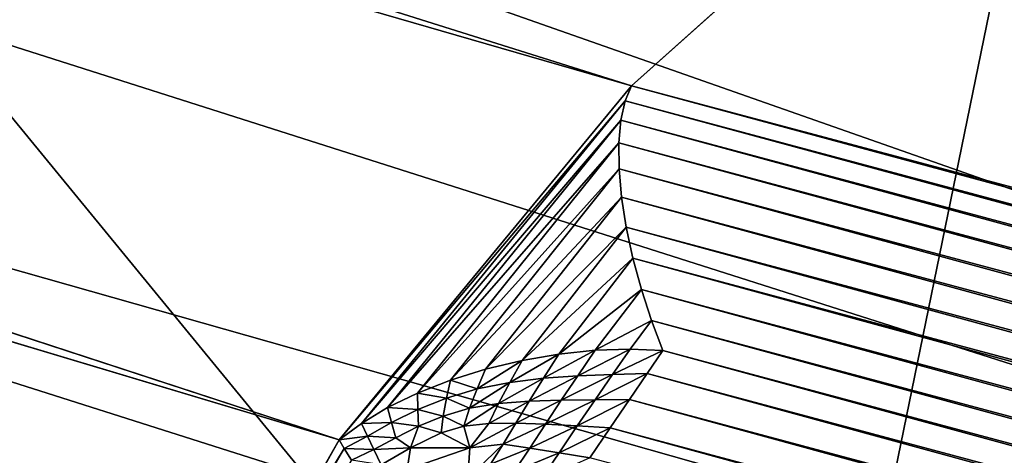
# Model space of a CAD drawing. Extents: x -0.7 to 0.7, y -0.35 to 0.35.
# Tile 164 of 226: x 0.50982 to 0.51428, y -0.22705 to -0.22507. Entities that reach past the tile are written whole.
import ezdxf

# ---------------------------------------------------------------- set-up
doc = ezdxf.new("R2010")
doc.units = 0

msp = doc.modelspace()

# ---------------------------------------------------------------- linework, layer by layer
for points in [[(0.5125884, -0.2253733, 0.002358), (0.4572985, -0.2093379, 0.250447), (0.4584472, -0.2082929, 0.2506894)], [(0.5125884, -0.2253733, 0.002358), (0.4584472, -0.2082929, 0.2506894), (0.513387, -0.2246586, 0.0024797)], [(0.5112649, -0.2269782, 0.0016869), (0.4562887, -0.2105261, 0.250254), (0.4572985, -0.2093379, 0.250447)], [(0.5112649, -0.2269782, 0.0016869), (0.4572985, -0.2093379, 0.250447), (0.5125884, -0.2253733, 0.002358)], [(0.5105094, -0.2283028, 0.0011774), (0.4554348, -0.2118371, 0.2501137), (0.4562887, -0.2105261, 0.250254)], [(0.5105094, -0.2283028, 0.0011774), (0.4562887, -0.2105261, 0.250254), (0.5112649, -0.2269782, 0.0016869)], [(0.5098912, -0.2297073, 0.0008695), (0.4547516, -0.2132484, 0.2500286), (0.4554348, -0.2118371, 0.2501137)], [(0.5098912, -0.2297073, 0.0008695), (0.4554348, -0.2118371, 0.2501137), (0.5105094, -0.2283028, 0.0011774)], [(0.4914382, -0.2135148, 0.3144671), (0.5331669, -0.2260111, 0.0074077), (0.4902774, -0.2124867, 0.3142247)], [(0.4902774, -0.2124867, 0.3142247), (0.5331669, -0.2260111, 0.0074077), (0.5316386, -0.2250694, 0.008894)], [(0.5094149, -0.2311788, 0.0007654), (0.4547516, -0.2132484, 0.2500286), (0.5098912, -0.2297073, 0.0008695)], [(0.4924552, -0.2146885, 0.3146917), (0.5345583, -0.227112, 0.0059999), (0.4914382, -0.2135148, 0.3144671)], [(0.4914382, -0.2135148, 0.3144671), (0.5345583, -0.227112, 0.0059999), (0.5331669, -0.2260111, 0.0074077)], [(0.4933111, -0.2159878, 0.3148949), (0.5357891, -0.2283533, 0.0046948), (0.4924552, -0.2146885, 0.3146917)], [(0.4924552, -0.2146885, 0.3146917), (0.5357891, -0.2283533, 0.0046948), (0.5345583, -0.227112, 0.0059999)], [(0.4939911, -0.2173905, 0.3150731), (0.5368383, -0.2297137, 0.0035146), (0.4933111, -0.2159878, 0.3148949)], [(0.4933111, -0.2159878, 0.3148949), (0.5368383, -0.2297137, 0.0035146), (0.5357891, -0.2283533, 0.0046948)], [(0.4939911, -0.2173905, 0.3150731), (0.5376879, -0.23117, 0.0024797), (0.5368383, -0.2297137, 0.0035146)], [(0.4944837, -0.2188726, 0.3152232), (0.5376879, -0.23117, 0.0024797), (0.4939911, -0.2173905, 0.3150731)], [(0.4926257, -0.2185581, 0.4124234), (0.5040812, -0.2185581, 0.4124506), (0.5193555, -0.237202, 0.4124555)], [(0.4964442, -0.2340946, 0.4124264), (0.4926257, -0.2185581, 0.4124234), (0.5193555, -0.237202, 0.4124555)], [(0.5117184, -0.237202, 0.436933), (0.515537, -0.2185581, 0.4369842), (0.4964442, -0.2216654, 0.4369712)], [(0.5193555, -0.237202, 0.4124555), (0.5040812, -0.2185581, 0.4124506), (0.5231742, -0.2247728, 0.412457)], [(0.5117184, -0.237202, 0.436933), (0.5269927, -0.237202, 0.4369333), (0.515537, -0.2185581, 0.4369842)], [(0.4944837, -0.2188726, 0.3152232), (0.4947804, -0.2204087, 0.3153427), (0.5386338, -0.2343895, 0.0017049)], [(0.5386338, -0.2343895, 0.0017049), (0.5380466, -0.2321583, 0.0023365), (0.4944837, -0.2188726, 0.3152232)], [(0.4944837, -0.2188726, 0.3152232), (0.5380466, -0.2321583, 0.0023365), (0.5376879, -0.23117, 0.0024797)], [(0.4948761, -0.2219726, 0.3154296), (0.5386338, -0.2343895, 0.0017049), (0.4947804, -0.2204087, 0.3153427)], [(0.5002627, -0.2434166, 0.4369368), (0.5117184, -0.237202, 0.436933), (0.4964442, -0.2216654, 0.4369712)], [(0.4947692, -0.2235374, 0.3154823), (0.5387952, -0.2359459, 0.0011902), (0.4948761, -0.2219726, 0.3154296)], [(0.4948761, -0.2219726, 0.3154296), (0.5387952, -0.2359459, 0.0011902), (0.5386338, -0.2343895, 0.0017049)], [(0.4944616, -0.2250765, 0.3155), (0.5387333, -0.2374723, 0.0008816), (0.4947692, -0.2235374, 0.3154823)], [(0.4947692, -0.2235374, 0.3154823), (0.5387333, -0.2374723, 0.0008816), (0.5387952, -0.2359459, 0.0011902)], [(0.5376879, -0.23117, 0.0024797), (0.513387, -0.2246586, 0.0024797), (0.5144894, -0.2237253, 0.0035146)], [(0.5380466, -0.2321583, 0.0023365), (0.5125884, -0.2253733, 0.002358), (0.513387, -0.2246586, 0.0024797)], [(0.5380466, -0.2321583, 0.0023365), (0.513387, -0.2246586, 0.0024797), (0.5376879, -0.23117, 0.0024797)], [(0.4944616, -0.2250765, 0.3155), (0.4918635, -0.2347726, 0.3155), (0.5369056, -0.2447358, 0.0007774)], [(0.4944616, -0.2250765, 0.3155), (0.538452, -0.2389694, 0.0007776), (0.5387333, -0.2374723, 0.0008816)], [(0.4944616, -0.2250765, 0.3155), (0.5369056, -0.2447358, 0.0007774), (0.538452, -0.2389694, 0.0007776)], [(0.5125598, -0.2254416, 0.0022363), (0.5112649, -0.2269782, 0.0016869), (0.5125884, -0.2253733, 0.002358)], [(0.5125884, -0.2253733, 0.002358), (0.5380831, -0.2322755, 0.0022571), (0.5125598, -0.2254416, 0.0022363)], [(0.5125884, -0.2253733, 0.002358), (0.5380466, -0.2321583, 0.0023365), (0.5380831, -0.2322755, 0.0022571)], [(0.5125598, -0.2254416, 0.0022363), (0.5113648, -0.2269034, 0.0016096), (0.5112649, -0.2269782, 0.0016869)], [(0.5125406, -0.2255285, 0.0021092), (0.5113648, -0.2269034, 0.0016096), (0.5125598, -0.2254416, 0.0022363)], [(0.5125598, -0.2254416, 0.0022363), (0.538111, -0.2323761, 0.0021342), (0.5125406, -0.2255285, 0.0021092)], [(0.5125598, -0.2254416, 0.0022363), (0.5380831, -0.2322755, 0.0022571), (0.538111, -0.2323761, 0.0021342)], [(0.5125406, -0.2255285, 0.0021092), (0.5114836, -0.2268319, 0.0015355), (0.5113648, -0.2269034, 0.0016096)], [(0.5125315, -0.225632, 0.0019796), (0.5114836, -0.2268319, 0.0015355), (0.5125406, -0.2255285, 0.0021092)], [(0.5125406, -0.2255285, 0.0021092), (0.5381216, -0.2324861, 0.0020073), (0.5125315, -0.225632, 0.0019796)], [(0.5125406, -0.2255285, 0.0021092), (0.538111, -0.2323761, 0.0021342), (0.5381216, -0.2324861, 0.0020073)], [(0.5125315, -0.225632, 0.0019796), (0.5116196, -0.2267661, 0.0014671), (0.5114836, -0.2268319, 0.0015355)], [(0.5125324, -0.2257494, 0.0018508), (0.5116196, -0.2267661, 0.0014671), (0.5125315, -0.225632, 0.0019796)], [(0.5125315, -0.225632, 0.0019796), (0.5381216, -0.2324861, 0.0020073), (0.5380858, -0.2325813, 0.001842)], [(0.5125315, -0.225632, 0.0019796), (0.5380858, -0.2325813, 0.001842), (0.5125324, -0.2257494, 0.0018508)], [(0.5125324, -0.2257494, 0.0018508), (0.5117691, -0.2267077, 0.0014062), (0.5116196, -0.2267661, 0.0014671)], [(0.5125435, -0.2258778, 0.001726), (0.5117691, -0.2267077, 0.0014062), (0.5125324, -0.2257494, 0.0018508)], [(0.5125324, -0.2257494, 0.0018508), (0.5380858, -0.2325813, 0.001842), (0.5380529, -0.2327023, 0.0017197)], [(0.5125324, -0.2257494, 0.0018508), (0.5380529, -0.2327023, 0.0017197), (0.5125435, -0.2258778, 0.001726)], [(0.5125435, -0.2258778, 0.001726), (0.511928, -0.2266574, 0.0013535), (0.5117691, -0.2267077, 0.0014062)], [(0.5125644, -0.2260141, 0.0016081), (0.511928, -0.2266574, 0.0013535), (0.5125435, -0.2258778, 0.001726)], [(0.5125435, -0.2258778, 0.001726), (0.5380529, -0.2327023, 0.0017197), (0.5380039, -0.2328236, 0.0016041)], [(0.5125435, -0.2258778, 0.001726), (0.5380039, -0.2328236, 0.0016041), (0.5125644, -0.2260141, 0.0016081)], [(0.5125644, -0.2260141, 0.0016081), (0.5120933, -0.226618, 0.0013117), (0.511928, -0.2266574, 0.0013535)], [(0.5125946, -0.2261549, 0.0015003), (0.5120933, -0.226618, 0.0013117), (0.5125644, -0.2260141, 0.0016081)], [(0.5125644, -0.2260141, 0.0016081), (0.5380039, -0.2328236, 0.0016041), (0.53794, -0.2329422, 0.001498)], [(0.5125644, -0.2260141, 0.0016081), (0.53794, -0.2329422, 0.001498), (0.5125946, -0.2261549, 0.0015003)], [(0.5125946, -0.2261549, 0.0015003), (0.5122601, -0.2265888, 0.0012805), (0.5120933, -0.226618, 0.0013117)], [(0.5126335, -0.2262968, 0.001405), (0.5122601, -0.2265888, 0.0012805), (0.5125946, -0.2261549, 0.0015003)], [(0.5125946, -0.2261549, 0.0015003), (0.53794, -0.2329422, 0.001498), (0.5378629, -0.2330552, 0.001404)], [(0.5125946, -0.2261549, 0.0015003), (0.5378629, -0.2330552, 0.001404), (0.5126335, -0.2262968, 0.001405)], [(0.5126335, -0.2262968, 0.001405), (0.5124248, -0.2265714, 0.0012614), (0.5122601, -0.2265888, 0.0012805)], [(0.51268, -0.2264362, 0.0013247), (0.5124248, -0.2265714, 0.0012614), (0.5126335, -0.2262968, 0.001405)], [(0.5126335, -0.2262968, 0.001405), (0.5378629, -0.2330552, 0.001404), (0.5377744, -0.2331598, 0.0013244)], [(0.5126335, -0.2262968, 0.001405), (0.5377744, -0.2331598, 0.0013244), (0.51268, -0.2264362, 0.0013247)], [(0.51268, -0.2264362, 0.0013247), (0.512583, -0.2265662, 0.0012547), (0.5124248, -0.2265714, 0.0012614)], [(0.5127311, -0.2265724, 0.0012598), (0.512583, -0.2265662, 0.0012547), (0.51268, -0.2264362, 0.0013247)], [(0.51268, -0.2264362, 0.0013247), (0.5377744, -0.2331598, 0.0013244), (0.5376775, -0.2332568, 0.0012598)], [(0.51268, -0.2264362, 0.0013247), (0.5376775, -0.2332568, 0.0012598), (0.5127311, -0.2265724, 0.0012598)], [(0.5122601, -0.2265888, 0.0012805), (0.5121905, -0.2266986, 0.0012294), (0.5120376, -0.226718, 0.001254)], [(0.5122601, -0.2265888, 0.0012805), (0.5120376, -0.226718, 0.001254), (0.5120933, -0.226618, 0.0013117)], [(0.5124248, -0.2265714, 0.0012614), (0.5123459, -0.2266877, 0.0012131), (0.5121905, -0.2266986, 0.0012294)], [(0.5124248, -0.2265714, 0.0012614), (0.5121905, -0.2266986, 0.0012294), (0.5122601, -0.2265888, 0.0012805)], [(0.512583, -0.2265662, 0.0012547), (0.5125027, -0.2266817, 0.001205), (0.5123459, -0.2266877, 0.0012131)], [(0.512583, -0.2265662, 0.0012547), (0.5123459, -0.2266877, 0.0012131), (0.5124248, -0.2265714, 0.0012614)], [(0.5127311, -0.2265724, 0.0012598), (0.5125027, -0.2266817, 0.001205), (0.512583, -0.2265662, 0.0012547)], [(0.5127311, -0.2265724, 0.0012598), (0.5126596, -0.2266769, 0.0012026), (0.5125027, -0.2266817, 0.001205)], [(0.5127311, -0.2265724, 0.0012598), (0.5377066, -0.2333882, 0.0012026), (0.5126596, -0.2266769, 0.0012026)], [(0.5127311, -0.2265724, 0.0012598), (0.5376775, -0.2332568, 0.0012598), (0.5377066, -0.2333882, 0.0012026)], [(0.5120933, -0.226618, 0.0013117), (0.5120376, -0.226718, 0.001254), (0.5118895, -0.2267472, 0.0012861)], [(0.5120933, -0.226618, 0.0013117), (0.5118895, -0.2267472, 0.0012861), (0.511928, -0.2266574, 0.0013535)], [(0.5117691, -0.2267077, 0.0014062), (0.511928, -0.2266574, 0.0013535), (0.5118895, -0.2267472, 0.0012861)], [(0.5123459, -0.2266877, 0.0012131), (0.5122707, -0.2267988, 0.0011581), (0.5121245, -0.2268029, 0.0011735)], [(0.5123459, -0.2266877, 0.0012131), (0.5121245, -0.2268029, 0.0011735), (0.5121905, -0.2266986, 0.0012294)], [(0.5125027, -0.2266817, 0.001205), (0.5124236, -0.2267968, 0.0011478), (0.5122707, -0.2267988, 0.0011581)], [(0.5125027, -0.2266817, 0.001205), (0.5122707, -0.2267988, 0.0011581), (0.5123459, -0.2266877, 0.0012131)], [(0.5126596, -0.2266769, 0.0012026), (0.5125793, -0.2267949, 0.0011405), (0.5124236, -0.2267968, 0.0011478)], [(0.5126596, -0.2266769, 0.0012026), (0.5124236, -0.2267968, 0.0011478), (0.5125027, -0.2266817, 0.001205)], [(0.5126596, -0.2266769, 0.0012026), (0.537739, -0.2335364, 0.0011405), (0.5125793, -0.2267949, 0.0011405)], [(0.5126596, -0.2266769, 0.0012026), (0.5377066, -0.2333882, 0.0012026), (0.537739, -0.2335364, 0.0011405)], [(0.5116196, -0.2267661, 0.0014671), (0.5117691, -0.2267077, 0.0014062), (0.5117503, -0.2267896, 0.0013278)], [(0.5117691, -0.2267077, 0.0014062), (0.5118895, -0.2267472, 0.0012861), (0.5117503, -0.2267896, 0.0013278)], [(0.5120376, -0.226718, 0.001254), (0.511986, -0.2268136, 0.0011946), (0.5118554, -0.2268344, 0.0012206)], [(0.5120376, -0.226718, 0.001254), (0.5118554, -0.2268344, 0.0012206), (0.5118895, -0.2267472, 0.0012861)], [(0.5121905, -0.2266986, 0.0012294), (0.5121245, -0.2268029, 0.0011735), (0.511986, -0.2268136, 0.0011946)], [(0.5121905, -0.2266986, 0.0012294), (0.511986, -0.2268136, 0.0011946), (0.5120376, -0.226718, 0.001254)], [(0.5114836, -0.2268319, 0.0015355), (0.5116196, -0.2267661, 0.0014671), (0.5116206, -0.2268411, 0.0013763)], [(0.5116196, -0.2267661, 0.0014671), (0.5117503, -0.2267896, 0.0013278), (0.5116206, -0.2268411, 0.0013763)], [(0.5117503, -0.2267896, 0.0013278), (0.5118895, -0.2267472, 0.0012861), (0.5118554, -0.2268344, 0.0012206)], [(0.5116206, -0.2268411, 0.0013763), (0.5117503, -0.2267896, 0.0013278), (0.5117354, -0.2268702, 0.0012519)], [(0.5117503, -0.2267896, 0.0013278), (0.5118554, -0.2268344, 0.0012206), (0.5117354, -0.2268702, 0.0012519)], [(0.511986, -0.2268136, 0.0011946), (0.5119421, -0.2269034, 0.0011382), (0.5118296, -0.226916, 0.0011597)], [(0.511986, -0.2268136, 0.0011946), (0.5118296, -0.226916, 0.0011597), (0.5118554, -0.2268344, 0.0012206)], [(0.5121245, -0.2268029, 0.0011735), (0.5120645, -0.2269021, 0.0011179), (0.5119421, -0.2269034, 0.0011382)], [(0.5121245, -0.2268029, 0.0011735), (0.5119421, -0.2269034, 0.0011382), (0.511986, -0.2268136, 0.0011946)], [(0.5122707, -0.2267988, 0.0011581), (0.5121987, -0.2269074, 0.0011007), (0.5120645, -0.2269021, 0.0011179)], [(0.5122707, -0.2267988, 0.0011581), (0.5120645, -0.2269021, 0.0011179), (0.5121245, -0.2268029, 0.0011735)], [(0.5124236, -0.2267968, 0.0011478), (0.5123432, -0.2269149, 0.001087), (0.5121987, -0.2269074, 0.0011007)], [(0.5124236, -0.2267968, 0.0011478), (0.5121987, -0.2269074, 0.0011007), (0.5122707, -0.2267988, 0.0011581)], [(0.5125793, -0.2267949, 0.0011405), (0.512492, -0.2269235, 0.0010751), (0.5123432, -0.2269149, 0.001087)], [(0.5125793, -0.2267949, 0.0011405), (0.5123432, -0.2269149, 0.001087), (0.5124236, -0.2267968, 0.0011478)], [(0.5125793, -0.2267949, 0.0011405), (0.5377739, -0.2336977, 0.0010751), (0.512492, -0.2269235, 0.0010751)], [(0.5125793, -0.2267949, 0.0011405), (0.537739, -0.2335364, 0.0011405), (0.5377739, -0.2336977, 0.0010751)], [(0.5113648, -0.2269034, 0.0016096), (0.5114836, -0.2268319, 0.0015355), (0.5115021, -0.2268997, 0.001431)], [(0.5114836, -0.2268319, 0.0015355), (0.5116206, -0.2268411, 0.0013763), (0.5115021, -0.2268997, 0.001431)], [(0.5115021, -0.2268997, 0.001431), (0.5116206, -0.2268411, 0.0013763), (0.511624, -0.2269161, 0.0012876)], [(0.5116206, -0.2268411, 0.0013763), (0.5117354, -0.2268702, 0.0012519), (0.511624, -0.2269161, 0.0012876)], [(0.511624, -0.2269161, 0.0012876), (0.5117354, -0.2268702, 0.0012519), (0.5117272, -0.2269469, 0.0011811)], [(0.5117354, -0.2268702, 0.0012519), (0.5118296, -0.226916, 0.0011597), (0.5117272, -0.2269469, 0.0011811)], [(0.5117354, -0.2268702, 0.0012519), (0.5118554, -0.2268344, 0.0012206), (0.5118296, -0.226916, 0.0011597)], [(0.5112649, -0.2269782, 0.0016869), (0.5113648, -0.2269034, 0.0016096), (0.5113932, -0.2269606, 0.0014905)], [(0.5113648, -0.2269034, 0.0016096), (0.5115021, -0.2268997, 0.001431), (0.5113932, -0.2269606, 0.0014905)], [(0.5113932, -0.2269606, 0.0014905), (0.5115021, -0.2268997, 0.001431), (0.511521, -0.2269688, 0.0013279)], [(0.5115021, -0.2268997, 0.001431), (0.511624, -0.2269161, 0.0012876), (0.511521, -0.2269688, 0.0013279)], [(0.511521, -0.2269688, 0.0013279), (0.511624, -0.2269161, 0.0012876), (0.5115871, -0.2270145, 0.0012157)], [(0.511624, -0.2269161, 0.0012876), (0.5117272, -0.2269469, 0.0011811), (0.5115871, -0.2270145, 0.0012157)], [(0.5117272, -0.2269469, 0.0011811), (0.5118296, -0.226916, 0.0011597), (0.5118564, -0.2270141, 0.0010806)], [(0.5119421, -0.2269034, 0.0011382), (0.5118564, -0.2270141, 0.0010806), (0.5118296, -0.226916, 0.0011597)], [(0.5120645, -0.2269021, 0.0011179), (0.5120078, -0.2269973, 0.0010659), (0.5118564, -0.2270141, 0.0010806)], [(0.5120645, -0.2269021, 0.0011179), (0.5118564, -0.2270141, 0.0010806), (0.5119421, -0.2269034, 0.0011382)], [(0.5121987, -0.2269074, 0.0011007), (0.5120078, -0.2269973, 0.0010659), (0.5120645, -0.2269021, 0.0011179)], [(0.5121987, -0.2269074, 0.0011007), (0.5121278, -0.2270155, 0.0010446), (0.5120078, -0.2269973, 0.0010659)], [(0.5123432, -0.2269149, 0.001087), (0.5121278, -0.2270155, 0.0010446), (0.5121987, -0.2269074, 0.0011007)], [(0.5123432, -0.2269149, 0.001087), (0.5122611, -0.2270367, 0.0010258), (0.5121278, -0.2270155, 0.0010446)], [(0.512492, -0.2269235, 0.0010751), (0.5122611, -0.2270367, 0.0010258), (0.5123432, -0.2269149, 0.001087)], [(0.5112649, -0.2269782, 0.0016869), (0.5113932, -0.2269606, 0.0014905), (0.511287, -0.2270166, 0.0015522)], [(0.511287, -0.2270166, 0.0015522), (0.5113932, -0.2269606, 0.0014905), (0.5114219, -0.2270223, 0.0013717)], [(0.5113932, -0.2269606, 0.0014905), (0.511521, -0.2269688, 0.0013279), (0.5114219, -0.2270223, 0.0013717)], [(0.5115871, -0.2270145, 0.0012157), (0.5117272, -0.2269469, 0.0011811), (0.5118564, -0.2270141, 0.0010806)], [(0.512492, -0.2269235, 0.0010751), (0.5123999, -0.2270595, 0.0010082), (0.5122611, -0.2270367, 0.0010258)], [(0.512492, -0.2269235, 0.0010751), (0.5378104, -0.2338683, 0.0010082), (0.5123999, -0.2270595, 0.0010082)], [(0.512492, -0.2269235, 0.0010751), (0.5377739, -0.2336977, 0.0010751), (0.5378104, -0.2338683, 0.0010082)], [(0.511287, -0.2270166, 0.0015522), (0.5105094, -0.2283028, 0.0011774), (0.5112649, -0.2269782, 0.0016869)], [(0.5114219, -0.2270223, 0.0013717), (0.511521, -0.2269688, 0.0013279), (0.5115871, -0.2270145, 0.0012157)], [(0.5120078, -0.2269973, 0.0010659), (0.5119502, -0.2270885, 0.0010192), (0.5118477, -0.2271516, 0.0010002)], [(0.5120078, -0.2269973, 0.0010659), (0.5118477, -0.2271516, 0.0010002), (0.5118564, -0.2270141, 0.0010806)], [(0.5121278, -0.2270155, 0.0010446), (0.5119502, -0.2270885, 0.0010192), (0.5120078, -0.2269973, 0.0010659)], [(0.511287, -0.2270166, 0.0015522), (0.5105947, -0.2282291, 0.0010865), (0.5105094, -0.2283028, 0.0011774)], [(0.5113206, -0.2270698, 0.0014162), (0.5105947, -0.2282291, 0.0010865), (0.511287, -0.2270166, 0.0015522)], [(0.511287, -0.2270166, 0.0015522), (0.5114219, -0.2270223, 0.0013717), (0.5113206, -0.2270698, 0.0014162)], [(0.5113206, -0.2270698, 0.0014162), (0.5114219, -0.2270223, 0.0013717), (0.5114551, -0.2270907, 0.0012555)], [(0.5114219, -0.2270223, 0.0013717), (0.5115871, -0.2270145, 0.0012157), (0.5114551, -0.2270907, 0.0012555)], [(0.5114551, -0.2270907, 0.0012555), (0.5115871, -0.2270145, 0.0012157), (0.5115728, -0.2271123, 0.0011342)], [(0.5115871, -0.2270145, 0.0012157), (0.5118564, -0.2270141, 0.0010806), (0.5115728, -0.2271123, 0.0011342)], [(0.5115728, -0.2271123, 0.0011342), (0.5118564, -0.2270141, 0.0010806), (0.5118477, -0.2271516, 0.0010002)], [(0.5121278, -0.2270155, 0.0010446), (0.512057, -0.2271222, 0.0009916), (0.5119502, -0.2270885, 0.0010192)], [(0.5122611, -0.2270367, 0.0010258), (0.512057, -0.2271222, 0.0009916), (0.5121278, -0.2270155, 0.0010446)], [(0.5122611, -0.2270367, 0.0010258), (0.5121782, -0.2271598, 0.0009659), (0.512057, -0.2271222, 0.0009916)], [(0.5123999, -0.2270595, 0.0010082), (0.5121782, -0.2271598, 0.0009659), (0.5122611, -0.2270367, 0.0010258)]]:
    msp.add_3dface(points)

doc.saveas('drawing.dxf')
